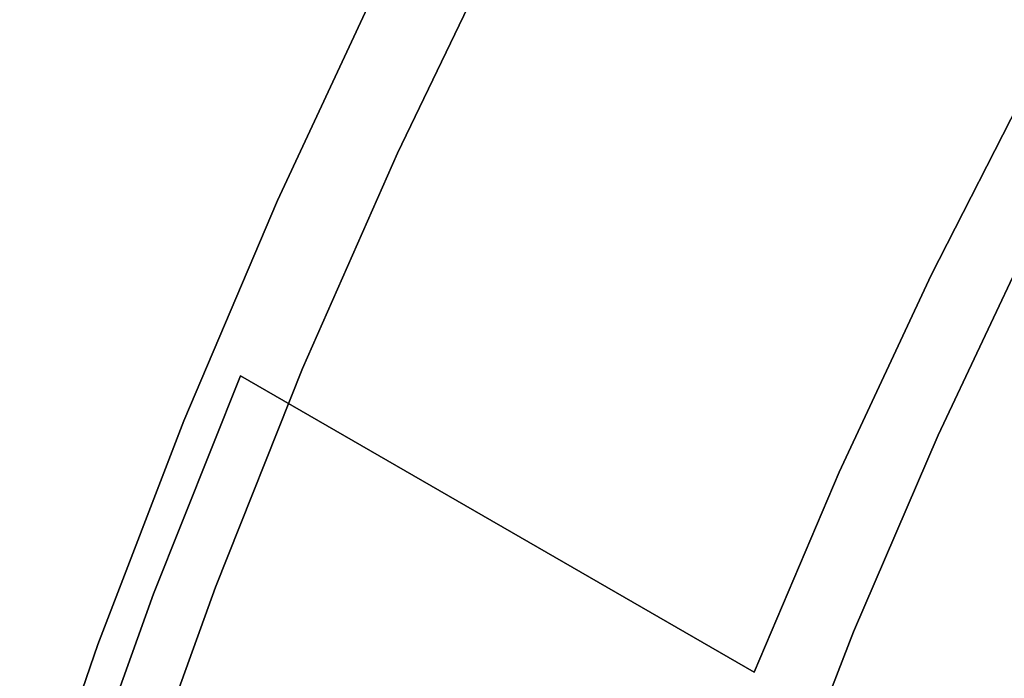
# Model space of a CAD drawing. Header units: millimetres. Extents: x 10871 to 12032, y -2698 to -1680.
# Tile 88 of 183: x 11403.85 to 11411, y -2030.41 to -2025.63. Entities that reach past the tile are written whole.
import ezdxf

# ---------------------------------------------------------------- set-up
doc = ezdxf.new("R2010")
doc.units = ezdxf.units.MM
doc.layers.add('1', color=7, linetype='Continuous')

msp = doc.modelspace()

# ---------------------------------------------------------------- linework, layer by layer
at = {"layer": '1', "color": 7, "true_color": 0xffffff}
for p, q in [((11406.5925, -2026.6005, 53.1532), (11407.3339, -2025.0609, 53.1532)), ((11406.5925, -2026.6005, 69.7042), (11407.3339, -2025.0609, 69.7042)), ((11407.3339, -2025.0609, 53.1532), (11406.5925, -2026.6005, 53.1532)), ((11407.3339, -2025.0609, 61.4287), (11406.5925, -2026.6005, 61.4287)), ((11406.5925, -2026.6005, 69.7042), (11407.3339, -2025.0609, 69.7042)), ((11406.4565, -2025.3717, 70.9035), (11405.7214, -2026.9462, 70.9035)), ((11406.4565, -2025.3717, 70.9035), (11405.7214, -2026.9462, 70.9035)), ((11405.7214, -2026.9462, 76.4035), (11406.4565, -2025.3717, 76.4035)), ((11405.7214, -2026.9462, 73.6535), (11406.4565, -2025.3717, 73.6535)), ((11406.4565, -2025.3717, 76.4035), (11405.7214, -2026.9462, 76.4035)), ((11406.4565, -2025.3717, 34.8035), (11405.7214, -2026.9462, 34.8035)), ((11406.4565, -2025.3717, 34.8035), (11405.7214, -2026.9462, 34.8035)), ((11405.7214, -2026.9462, 42.8035), (11406.4565, -2025.3717, 42.8035)), ((11405.7214, -2026.9462, 38.8035), (11406.4565, -2025.3717, 38.8035)), ((11406.4565, -2025.3717, 42.8035), (11405.7214, -2026.9462, 42.8035)), ((11411.1837, -2026.0828, 206.5665), (11410.4672, -2027.4883, 206.5665)), ((11410.4672, -2027.4883, 208.3851), (11411.1837, -2026.0828, 208.3851)), ((11411.1837, -2026.0828, 206.5665), (11410.4672, -2027.4883, 206.5665)), ((11410.4672, -2027.4883, 208.3851), (11411.1837, -2026.0828, 208.3851)), ((11411.1837, -2026.0828, 207.4758), (11410.4672, -2027.4883, 207.4758)), ((11405.9047, -2028.1647, 53.1532), (11406.5925, -2026.6005, 53.1532)), ((11405.9047, -2028.1647, 69.7042), (11406.5925, -2026.6005, 69.7042)), ((11406.5925, -2026.6005, 53.1532), (11405.9047, -2028.1647, 53.1532)), ((11406.5925, -2026.6005, 61.4287), (11405.9047, -2028.1647, 61.4287)), ((11405.9047, -2028.1647, 69.7042), (11406.5925, -2026.6005, 69.7042)), ((11405.7214, -2026.9462, 70.9035), (11405.0415, -2028.5453, 70.9035)), ((11405.7214, -2026.9462, 70.9035), (11405.0415, -2028.5453, 70.9035)), ((11405.0415, -2028.5453, 76.4035), (11405.7214, -2026.9462, 76.4035)), ((11405.0415, -2028.5453, 73.6535), (11405.7214, -2026.9462, 73.6535)), ((11405.7214, -2026.9462, 76.4035), (11405.0415, -2028.5453, 76.4035)), ((11405.7214, -2026.9462, 34.8035), (11405.0415, -2028.5453, 34.8035)), ((11405.7214, -2026.9462, 34.8035), (11405.0415, -2028.5453, 34.8035)), ((11405.0415, -2028.5453, 42.8035), (11405.7214, -2026.9462, 42.8035)), ((11405.0415, -2028.5453, 38.8035), (11405.7214, -2026.9462, 38.8035)), ((11405.7214, -2026.9462, 42.8035), (11405.0415, -2028.5453, 42.8035)), ((11410.4672, -2027.4883, 206.5665), (11409.7997, -2028.9178, 206.5665)), ((11409.7997, -2028.9178, 208.3851), (11410.4672, -2027.4883, 208.3851)), ((11410.4672, -2027.4883, 206.5665), (11409.7997, -2028.9178, 206.5665)), ((11409.7997, -2028.9178, 208.3851), (11410.4672, -2027.4883, 208.3851)), ((11410.4672, -2027.4883, 207.4758), (11409.7997, -2028.9178, 207.4758)), ((11405.2712, -2029.7518, 53.1532), (11405.9047, -2028.1647, 53.1532)), ((11405.2712, -2029.7518, 69.7042), (11405.9047, -2028.1647, 69.7042)), ((11405.9047, -2028.1647, 53.1532), (11405.2712, -2029.7518, 53.1532)), ((11405.9047, -2028.1647, 61.4287), (11405.2712, -2029.7518, 61.4287)), ((11405.2712, -2029.7518, 69.7042), (11405.9047, -2028.1647, 69.7042)), ((11405.4535, -2028.2168, 206.5665), (11404.8218, -2029.8, 206.5665)), ((11404.8218, -2029.8, 208.3851), (11405.4535, -2028.2168, 208.3851)), ((11405.4535, -2028.2168, 206.5665), (11404.8218, -2029.8, 206.5665)), ((11404.8218, -2029.8, 208.3851), (11405.4535, -2028.2168, 208.3851)), ((11405.4535, -2028.2168, 207.4758), (11404.8218, -2029.8, 207.4758)), ((11409.1822, -2030.3695, 206.5665), (11405.4535, -2028.2168, 206.5665)), ((11405.4535, -2028.2168, 208.3851), (11409.1822, -2030.3695, 208.3851)), ((11405.4535, -2028.2168, 206.5665), (11409.1822, -2030.3695, 206.5665)), ((11409.1822, -2030.3695, 208.3851), (11405.4535, -2028.2168, 208.3851)), ((11405.4535, -2028.2168, 208.3851), (11405.4535, -2028.2168, 206.5665)), ((11409.1822, -2030.3695, 207.4758), (11405.4535, -2028.2168, 207.4758)), ((11405.4535, -2028.2168, 208.3851), (11405.4535, -2028.2168, 206.5665)), ((11405.0415, -2028.5453, 70.9035), (11404.4176, -2030.167, 70.9035)), ((11405.0415, -2028.5453, 70.9035), (11404.4176, -2030.167, 70.9035)), ((11404.4176, -2030.167, 76.4035), (11405.0415, -2028.5453, 76.4035)), ((11404.4176, -2030.167, 73.6535), (11405.0415, -2028.5453, 73.6535)), ((11405.0415, -2028.5453, 76.4035), (11404.4176, -2030.167, 76.4035)), ((11405.0415, -2028.5453, 34.8035), (11404.4176, -2030.167, 34.8035)), ((11405.0415, -2028.5453, 34.8035), (11404.4176, -2030.167, 34.8035)), ((11404.4176, -2030.167, 42.8035), (11405.0415, -2028.5453, 42.8035)), ((11404.4176, -2030.167, 38.8035), (11405.0415, -2028.5453, 38.8035)), ((11405.0415, -2028.5453, 42.8035), (11404.4176, -2030.167, 42.8035)), ((11409.7997, -2028.9178, 206.5665), (11409.1822, -2030.3695, 206.5665)), ((11409.1822, -2030.3695, 208.3851), (11409.7997, -2028.9178, 208.3851)), ((11409.7997, -2028.9178, 206.5665), (11409.1822, -2030.3695, 206.5665)), ((11409.1822, -2030.3695, 208.3851), (11409.7997, -2028.9178, 208.3851)), ((11409.7997, -2028.9178, 207.4758), (11409.1822, -2030.3695, 207.4758)), ((11407.3179, -2029.2931, 206.5665), (11407.3179, -2029.2931, 208.3851)), ((11404.693, -2031.3598, 53.1532), (11405.2712, -2029.7518, 53.1532)), ((11404.693, -2031.3598, 69.7042), (11405.2712, -2029.7518, 69.7042)), ((11405.2712, -2029.7518, 53.1532), (11404.693, -2031.3598, 53.1532)), ((11405.2712, -2029.7518, 61.4287), (11404.693, -2031.3598, 61.4287)), ((11404.693, -2031.3598, 69.7042), (11405.2712, -2029.7518, 69.7042)), ((11404.8218, -2029.8, 206.5665), (11404.2445, -2031.4038, 206.5665)), ((11404.2445, -2031.4038, 208.3851), (11404.8218, -2029.8, 208.3851)), ((11404.8218, -2029.8, 206.5665), (11404.2445, -2031.4038, 206.5665)), ((11404.2445, -2031.4038, 208.3851), (11404.8218, -2029.8, 208.3851)), ((11404.8218, -2029.8, 207.4758), (11404.2445, -2031.4038, 207.4758)), ((11404.4176, -2030.167, 70.9035), (11403.8504, -2031.8095, 70.9035)), ((11404.4176, -2030.167, 70.9035), (11403.8504, -2031.8095, 70.9035)), ((11403.8504, -2031.8095, 76.4035), (11404.4176, -2030.167, 76.4035)), ((11403.8504, -2031.8095, 73.6535), (11404.4176, -2030.167, 73.6535)), ((11404.4176, -2030.167, 76.4035), (11403.8504, -2031.8095, 76.4035)), ((11404.4176, -2030.167, 34.8035), (11403.8504, -2031.8095, 34.8035)), ((11404.4176, -2030.167, 34.8035), (11403.8504, -2031.8095, 34.8035)), ((11403.8504, -2031.8095, 42.8035), (11404.4176, -2030.167, 42.8035)), ((11403.8504, -2031.8095, 38.8035), (11404.4176, -2030.167, 38.8035)), ((11404.4176, -2030.167, 42.8035), (11403.8504, -2031.8095, 42.8035)), ((11409.1822, -2030.3695, 206.5665), (11409.1822, -2030.3695, 208.3851)), ((11409.1822, -2030.3695, 206.5665), (11409.1822, -2030.3695, 208.3851))]:
    msp.add_line(p, q, dxfattribs=at)
at = {"layer": '1', "color": 7, "true_color": 0xf4f4f4}
for p, q in [((11410.518, -2028.6483, 206.5665), (11411.1802, -2027.2431, 206.5665)), ((11411.1802, -2027.2431, 208.3851), (11410.518, -2028.6483, 208.3851)), ((11411.1802, -2027.2431, 206.5665), (11410.518, -2028.6483, 206.5665)), ((11410.518, -2028.6483, 208.3851), (11411.1802, -2027.2431, 208.3851)), ((11410.518, -2028.6483, 207.4758), (11411.1802, -2027.2431, 207.4758)), ((11409.9046, -2030.0755, 206.5665), (11410.518, -2028.6483, 206.5665)), ((11410.518, -2028.6483, 208.3851), (11409.9046, -2030.0755, 208.3851)), ((11410.518, -2028.6483, 206.5665), (11409.9046, -2030.0755, 206.5665)), ((11409.9046, -2030.0755, 208.3851), (11410.518, -2028.6483, 208.3851)), ((11409.9046, -2030.0755, 207.4758), (11410.518, -2028.6483, 207.4758)), ((11409.3408, -2031.5231, 206.5665), (11409.9046, -2030.0755, 206.5665)), ((11409.9046, -2030.0755, 208.3851), (11409.3408, -2031.5231, 208.3851)), ((11409.9046, -2030.0755, 206.5665), (11409.3408, -2031.5231, 206.5665)), ((11409.3408, -2031.5231, 208.3851), (11409.9046, -2030.0755, 208.3851)), ((11409.3408, -2031.5231, 207.4758), (11409.9046, -2030.0755, 207.4758))]:
    msp.add_line(p, q, dxfattribs=at)

doc.saveas('drawing.dxf')
